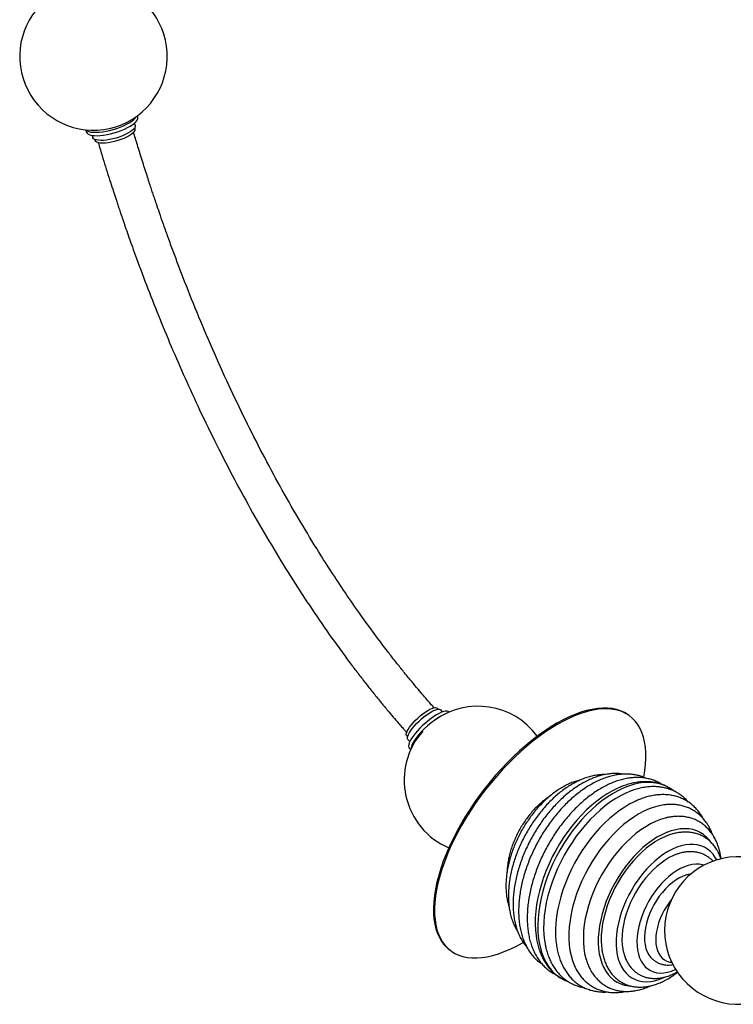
# Paper-space layout '_Isométrica' of a CAD drawing. Header units: millimetres. Extents: x -666 to 237, y -333 to 772.
# Tile 1 of 3: x -590 to -106, y -333 to 334. Entities that reach past the tile are written whole.
import ezdxf

# ---------------------------------------------------------------- set-up
doc = ezdxf.new("R2010")
doc.units = ezdxf.units.MM

psp = doc.layouts.new('_Isométrica')

# ---------------------------------------------------------------- linework, layer by layer
at = {"color": 7, "linetype": 'Continuous', "lineweight": 25}
for p, q in [((-509.92, 267.96), (-510.19, 268.89)), ((-511.97, 259.96), (-512.14, 260.57)), ((-511.64, 262.53), (-512.06, 263.94)), ((-545.26, 259.31), (-544.82, 257.79)), ((-540.86, 255.54), (-540.44, 254.13)), ((-538.97, 252.75), (-538.79, 252.14)), ((-306.39, -133.15), (-306.95, -132.54)), ((-303.33, -134.99), (-304.58, -133.62)), ((-298.91, -135.15), (-299.01, -135.04)), ((-176.2, -138.05), (-176.9, -137.51)), ((-327.65, -151.3), (-327.09, -151.92)), ((-326.8, -153.77), (-325.56, -155.14)), ((-325.94, -159.45), (-324.92, -160.57)), ((-298.86, -296.03), (-298.16, -296.56))]:
    psp.add_line(p, q, dxfattribs=at)
at = {"color": 7, "linetype": 'Continuous', "lineweight": 25, "flags": 128}
for points in [[(-545.04, 259.29), (-544.97, 259.22), (-544.18, 258.63), (-543.08, 258.17), (-541.68, 257.84), (-540.02, 257.66), (-538.13, 257.62), (-536.04, 257.73), (-533.79, 257.99), (-531.43, 258.38), (-529, 258.91), (-526.56, 259.55), (-524.14, 260.31), (-521.8, 261.16), (-519.58, 262.09), (-517.53, 263.08), (-515.68, 264.1), (-514.07, 265.15), (-512.73, 266.2), (-511.69, 267.23), (-510.97, 268.22), (-510.88, 268.39)], [(-544.82, 257.79), (-544.77, 257.64), (-544.31, 256.94), (-543.52, 256.35), (-542.42, 255.89), (-541.02, 255.57), (-539.36, 255.39), (-537.46, 255.35), (-535.37, 255.46), (-533.12, 255.71), (-530.77, 256.11), (-528.34, 256.63), (-525.9, 257.28), (-523.48, 258.03), (-521.14, 258.89), (-518.92, 259.81), (-516.87, 260.8), (-515.02, 261.83), (-513.41, 262.88), (-512.07, 263.93), (-511.03, 264.95), (-510.31, 265.94), (-509.92, 266.87), (-509.87, 267.72), (-509.92, 267.96)], [(-511.64, 262.53), (-511.61, 262.36), (-511.65, 261.59), (-512.03, 260.75), (-512.73, 259.85), (-513.75, 258.91), (-515.06, 257.96), (-516.63, 257.01), (-518.41, 256.1), (-520.38, 255.24), (-522.47, 254.45), (-524.65, 253.76), (-526.87, 253.17), (-529.06, 252.7), (-531.19, 252.36), (-533.19, 252.16), (-535.02, 252.11), (-536.65, 252.2)], [(-536.65, 252.2), (-538.03, 252.44), (-539.12, 252.81), (-539.91, 253.32), (-540.38, 253.94), (-540.44, 254.13)], [(-511.97, 259.96), (-511.91, 259.65), (-512.04, 258.88), (-512.51, 258.03), (-513.31, 257.13), (-514.43, 256.21), (-515.83, 255.28), (-517.48, 254.37), (-519.33, 253.5), (-521.34, 252.7), (-523.46, 251.98), (-525.62, 251.38), (-527.78, 250.89), (-529.87, 250.53), (-531.85, 250.32), (-533.66, 250.26), (-535.26, 250.35)], [(-535.26, 250.35), (-536.6, 250.58), (-537.65, 250.96), (-538.38, 251.47), (-538.78, 252.1), (-538.79, 252.14)], [(-327.65, -151.3), (-327.86, -150.97), (-327.99, -150.23), (-327.85, -149.28), (-327.43, -148.14), (-326.74, -146.83), (-325.82, -145.4), (-324.67, -143.88), (-323.33, -142.31), (-321.84, -140.72), (-320.22, -139.17), (-318.53, -137.69), (-316.81, -136.32), (-315.11, -135.1), (-313.46, -134.05), (-311.91, -133.2), (-310.49, -132.58), (-309.26, -132.21), (-308.23, -132.08), (-307.44, -132.21), (-306.95, -132.54)], [(-326.8, -153.77), (-327.08, -153.29), (-327.17, -152.51), (-326.99, -151.51), (-326.55, -150.34), (-325.85, -149), (-324.92, -147.55), (-323.76, -146), (-322.42, -144.4), (-320.92, -142.78), (-319.3, -141.19), (-317.6, -139.65), (-315.85, -138.21), (-314.09, -136.89), (-312.38, -135.74), (-310.74, -134.77), (-309.21, -134.01), (-307.84, -133.48), (-306.66, -133.19), (-305.68, -133.14), (-304.94, -133.34), (-304.58, -133.62)], [(-176.9, -137.51), (-177.65, -136.96), (-180.05, -135.48), (-182.66, -134.28), (-185.46, -133.37), (-188.45, -132.76), (-191.61, -132.44), (-194.93, -132.42), (-198.41, -132.69), (-202.02, -133.26), (-205.76, -134.12), (-209.61, -135.27), (-213.56, -136.71), (-217.59, -138.43), (-221.7, -140.42), (-225.87, -142.69), (-230.07, -145.21), (-234.3, -147.98), (-238.55, -151), (-242.79, -154.25), (-247.02, -157.71), (-251.22, -161.39), (-255.36, -165.25), (-259.45, -169.3), (-263.46, -173.52), (-267.38, -177.89), (-271.2, -182.39), (-274.9, -187.02), (-278.47, -191.75), (-281.89, -196.57), (-285.16, -201.45), (-288.27, -206.4), (-291.2, -211.38), (-293.94, -216.37), (-296.49, -221.37), (-298.83, -226.36), (-300.95, -231.31), (-302.86, -236.2), (-304.53, -241.03), (-305.97, -245.78), (-307.18, -250.42), (-308.13, -254.95), (-308.85, -259.34), (-309.31, -263.58), (-309.52, -267.66), (-309.48, -271.55), (-309.19, -275.26), (-308.65, -278.76), (-307.86, -282.04), (-306.82, -285.1), (-305.54, -287.91), (-304.03, -290.47)], [(-166.95, -179.26), (-166.93, -179.13), (-166.22, -174.74), (-165.75, -170.5), (-165.54, -166.42), (-165.58, -162.52), (-165.87, -158.82), (-166.41, -155.32), (-167.2, -152.03), (-168.24, -148.98), (-169.52, -146.17), (-171.03, -143.6), (-172.78, -141.3), (-174.76, -139.26), (-176.95, -137.5), (-179.36, -136.02), (-181.96, -134.82), (-184.77, -133.91), (-187.75, -133.3), (-190.91, -132.98), (-194.24, -132.95), (-197.71, -133.23), (-201.32, -133.79), (-205.06, -134.66), (-208.91, -135.81), (-212.86, -137.25), (-216.9, -138.97), (-221, -140.96), (-225.17, -143.22), (-229.37, -145.75), (-233.61, -148.52), (-237.85, -151.54), (-242.1, -154.78), (-246.32, -158.25), (-250.52, -161.92), (-254.66, -165.79), (-258.75, -169.84), (-262.76, -174.06), (-266.68, -178.42), (-270.5, -182.93), (-274.2, -187.55), (-277.77, -192.28), (-281.19, -197.1), (-284.47, -201.99), (-287.57, -206.93), (-290.5, -211.91), (-293.25, -216.91), (-295.79, -221.91), (-298.13, -226.89), (-300.26, -231.84), (-302.16, -236.74), (-303.83, -241.57), (-305.28, -246.32), (-306.48, -250.96), (-307.44, -255.48), (-308.15, -259.88), (-308.61, -264.12), (-308.82, -268.19), (-308.78, -272.09), (-308.49, -275.8), (-307.95, -279.3), (-307.16, -282.58), (-306.12, -285.63), (-304.85, -288.45), (-303.33, -291.01)], [(-299.01, -135.04), (-299.46, -134.7), (-300.26, -134.47), (-301.31, -134.49), (-302.57, -134.75), (-304.03, -135.26), (-305.65, -136), (-307.4, -136.96), (-309.26, -138.12), (-311.17, -139.46), (-313.11, -140.95), (-315.04, -142.57), (-316.92, -144.27), (-318.71, -146.03), (-320.38, -147.82), (-321.89, -149.59), (-323.23, -151.32), (-324.35, -152.97), (-325.24, -154.51)], [(-325.24, -154.51), (-325.89, -155.9), (-326.27, -157.13), (-326.38, -158.16), (-326.23, -158.99), (-325.94, -159.45)], [(-183.37, -186.15), (-184.53, -186.66), (-188.1, -188.41), (-191.69, -190.46), (-195.26, -192.79), (-198.8, -195.4), (-202.29, -198.27), (-205.73, -201.39), (-209.08, -204.75), (-212.33, -208.32), (-215.48, -212.09), (-218.49, -216.05), (-221.36, -220.16), (-224.08, -224.42), (-226.63, -228.8), (-228.99, -233.27), (-231.16, -237.83), (-233.13, -242.44), (-234.88, -247.09), (-236.41, -251.74), (-237.71, -256.39), (-238.78, -261), (-239.6, -265.55), (-240.18, -270.02), (-240.51, -274.4), (-240.59, -278.65), (-240.43, -282.75), (-240.01, -286.7), (-239.96, -287.06)], [(-150.16, -186.18), (-151.62, -185.42), (-154.41, -184.27), (-157.36, -183.44), (-160.44, -182.93), (-163.65, -182.74), (-166.96, -182.88), (-170.37, -183.34), (-173.86, -184.12), (-177.4, -185.22), (-180.99, -186.64), (-184.6, -188.36), (-188.22, -190.38), (-191.83, -192.69), (-195.42, -195.27), (-198.96, -198.13), (-202.45, -201.23), (-205.86, -204.57), (-209.17, -208.13), (-212.38, -211.89), (-215.46, -215.84), (-218.4, -219.95), (-221.19, -224.22), (-223.82, -228.61), (-226.26, -233.11), (-228.52, -237.69), (-230.58, -242.33), (-232.42, -247.02), (-234.05, -251.73), (-235.45, -256.43), (-236.61, -261.1), (-237.54, -265.73), (-238.22, -270.28), (-238.65, -274.74), (-238.84, -279.09), (-238.78, -283.31), (-238.46, -287.37), (-237.9, -291.26), (-237.09, -294.95), (-236.04, -298.44), (-234.76, -301.69), (-233.24, -304.71), (-231.5, -307.47), (-229.55, -309.96), (-227.39, -312.17), (-225.03, -314.08), (-222.57, -315.66)], [(-176.51, -188.9), (-178.78, -189.86), (-182.36, -191.61), (-185.94, -193.66), (-189.51, -196), (-193.05, -198.61), (-196.55, -201.48), (-199.98, -204.6), (-203.33, -207.95), (-206.58, -211.53), (-209.73, -215.3), (-212.74, -219.25), (-215.62, -223.37), (-218.33, -227.62), (-220.88, -232), (-223.24, -236.48), (-225.41, -241.03), (-227.38, -245.65), (-229.13, -250.29), (-230.67, -254.95), (-231.97, -259.59), (-233.03, -264.2), (-233.86, -268.75), (-234.43, -273.23), (-234.77, -277.6), (-234.85, -281.85), (-234.68, -285.96), (-234.26, -289.9), (-233.91, -292.06)], [(-172.03, -195.2), (-172.9, -195.59), (-176.41, -197.35), (-179.93, -199.41), (-183.43, -201.76), (-186.9, -204.37), (-190.32, -207.25), (-193.68, -210.36), (-196.95, -213.71), (-200.12, -217.26), (-203.17, -221.01), (-206.1, -224.94), (-208.88, -229.02), (-211.5, -233.23), (-213.95, -237.56), (-216.21, -241.99), (-218.28, -246.48), (-220.14, -251.02), (-221.79, -255.59), (-223.21, -260.16), (-224.41, -264.71), (-225.37, -269.22), (-226.08, -273.66), (-226.55, -278.02), (-226.78, -282.26), (-226.75, -286.38), (-226.48, -290.35), (-226.4, -291.14)], [(-153.35, -197.99), (-156.58, -198.58), (-159.96, -199.49), (-163.38, -200.72), (-166.84, -202.26), (-170.32, -204.11), (-173.79, -206.24), (-177.24, -208.66), (-180.64, -211.35), (-184, -214.29), (-187.27, -217.47), (-190.46, -220.87), (-193.54, -224.48), (-196.49, -228.28), (-199.3, -232.24), (-201.96, -236.34), (-204.45, -240.58), (-206.76, -244.91), (-208.87, -249.33), (-210.79, -253.8), (-212.48, -258.3), (-213.95, -262.82), (-215.2, -267.32), (-216.2, -271.78), (-216.96, -276.19), (-217.48, -280.51), (-217.75, -284.72), (-217.76, -288.81), (-217.53, -292.75), (-217.04, -296.52), (-216.31, -300.1), (-215.34, -303.47), (-214.17, -306.53)], [(-152.04, -206.81), (-152.48, -206.92), (-155.74, -207.92), (-159.04, -209.24), (-162.37, -210.86), (-165.7, -212.77), (-169.02, -214.97), (-172.31, -217.44), (-175.55, -220.18), (-178.72, -223.15), (-181.81, -226.35), (-184.79, -229.77), (-187.65, -233.37), (-190.38, -237.14), (-192.95, -241.06), (-195.36, -245.11), (-197.59, -249.26), (-199.63, -253.49), (-201.47, -257.78), (-203.09, -262.1), (-204.5, -266.43), (-205.67, -270.75), (-206.6, -275.03), (-207.3, -279.24), (-207.74, -283.37), (-207.94, -287.39), (-207.89, -291.27), (-207.6, -295), (-207.05, -298.56), (-206.26, -301.92), (-205.87, -303.24)], [(-120.84, -224.21), (-122.5, -221.89), (-124.37, -219.85), (-126.44, -218.11), (-128.69, -216.67), (-131.12, -215.54), (-133.71, -214.73), (-136.44, -214.24), (-139.29, -214.09), (-142.26, -214.26), (-145.31, -214.76), (-148.44, -215.58), (-151.61, -216.72), (-154.82, -218.18), (-158.04, -219.94), (-161.26, -221.99), (-164.44, -224.32), (-167.58, -226.91), (-170.65, -229.76), (-173.64, -232.84), (-176.52, -236.13), (-179.29, -239.61), (-181.91, -243.27), (-184.38, -247.07), (-186.68, -251), (-188.79, -255.03), (-190.71, -259.14), (-192.42, -263.3), (-193.91, -267.48), (-195.17, -271.66), (-196.2, -275.82), (-196.98, -279.92), (-197.51, -283.95), (-197.79, -287.87), (-197.83, -291.67), (-197.6, -295.32), (-197.13, -298.8), (-196.41, -302.08), (-195.44, -305.15), (-194.24, -307.98), (-192.8, -310.57), (-191.15, -312.89), (-189.28, -314.93), (-187.21, -316.68), (-184.95, -318.12), (-182.52, -319.25), (-179.94, -320.06), (-177.21, -320.54), (-175.67, -320.67)], [(-152.48, -219.41), (-152.8, -219.55), (-155.94, -221.07), (-159.08, -222.88), (-162.21, -224.99), (-165.31, -227.37), (-168.35, -230.01), (-171.31, -232.9), (-174.18, -236), (-176.94, -239.31), (-179.57, -242.8), (-182.05, -246.46), (-184.37, -250.24), (-186.5, -254.14), (-188.45, -258.13), (-190.19, -262.17), (-191.71, -266.25), (-193.01, -270.34), (-194.08, -274.4), (-194.9, -278.42), (-195.47, -282.37), (-195.8, -286.23), (-195.87, -289.96), (-195.68, -293.54), (-195.49, -295.32)], [(-117.52, -235.26), (-118.51, -233.53), (-120.06, -231.37), (-121.82, -229.5), (-123.78, -227.92), (-125.92, -226.64), (-128.23, -225.68), (-130.69, -225.04), (-133.28, -224.72), (-136, -224.72), (-138.81, -225.06), (-141.69, -225.71), (-144.64, -226.69), (-147.62, -227.98), (-150.62, -229.57), (-153.62, -231.45), (-156.59, -233.62), (-159.51, -236.04), (-162.36, -238.72), (-165.13, -241.62), (-167.79, -244.73), (-170.33, -248.02), (-172.72, -251.48), (-174.96, -255.08), (-177.01, -258.79), (-178.88, -262.59), (-180.54, -266.44), (-181.99, -270.34), (-183.22, -274.23), (-184.21, -278.11), (-184.96, -281.94), (-185.47, -285.69), (-185.72, -289.34), (-185.73, -292.87), (-185.48, -296.24), (-184.99, -299.44), (-184.25, -302.44), (-183.26, -305.22), (-182.05, -307.76), (-180.61, -310.05), (-178.95, -312.07), (-177.09, -313.79), (-175.04, -315.22), (-172.81, -316.34), (-170.43, -317.15), (-167.9, -317.63), (-165.24, -317.79), (-162.48, -317.62), (-159.63, -317.12), (-156.71, -316.3), (-153.74, -315.17), (-152.21, -314.47)], [(-143.51, -231.03), (-144.08, -231.22), (-146.87, -232.31), (-149.68, -233.7), (-152.5, -235.39), (-155.29, -237.36), (-158.05, -239.6), (-160.74, -242.08), (-163.34, -244.79), (-165.84, -247.71), (-168.22, -250.81), (-170.45, -254.07), (-172.53, -257.47), (-174.42, -260.97), (-176.13, -264.56), (-177.62, -268.19), (-178.91, -271.85), (-179.96, -275.51), (-180.78, -279.13), (-181.36, -282.69), (-181.7, -286.16), (-181.78, -289.51), (-181.62, -292.72), (-181.2, -295.76), (-180.91, -297.2)], [(-126.17, -238.83), (-127.16, -238.55), (-129.42, -238.17), (-131.8, -238.11), (-134.29, -238.37), (-136.85, -238.96), (-139.47, -239.86), (-142.12, -241.08), (-144.78, -242.59), (-147.43, -244.38), (-150.04, -246.44), (-152.59, -248.76), (-155.06, -251.3), (-157.42, -254.06), (-159.66, -256.99), (-161.75, -260.09), (-163.68, -263.31), (-165.44, -266.64), (-166.99, -270.04), (-168.34, -273.49), (-169.46, -276.95), (-170.36, -280.39), (-171.02, -283.78), (-171.43, -287.1), (-171.59, -290.31), (-171.51, -293.38), (-171.17, -296.3), (-170.59, -299.02), (-169.77, -301.54), (-168.72, -303.82), (-167.44, -305.85), (-165.95, -307.6), (-164.26, -309.07), (-162.38, -310.24), (-160.34, -311.1), (-158.14, -311.65), (-155.82, -311.87), (-153.38, -311.77), (-150.85, -311.34), (-148.26, -310.59), (-145.62, -309.54), (-145.35, -309.41)], [(-135.12, -244.87), (-135.55, -244.92), (-137.89, -245.42), (-140.28, -246.25), (-142.71, -247.38), (-145.14, -248.83), (-147.55, -250.55), (-149.92, -252.55), (-152.21, -254.79), (-154.4, -257.25), (-156.47, -259.9), (-158.4, -262.72), (-160.16, -265.68), (-161.73, -268.74), (-163.1, -271.86), (-164.26, -275.02), (-165.18, -278.18), (-165.86, -281.3), (-166.3, -284.35), (-166.48, -287.3), (-166.41, -290.12), (-166.08, -292.77), (-165.51, -295.23), (-164.68, -297.46), (-163.63, -299.44), (-162.35, -301.16), (-162.17, -301.37)], [(-148.34, -262.31), (-149.58, -263.88), (-151.4, -266.5), (-153.07, -269.24), (-154.56, -272.1), (-155.85, -275.02), (-156.92, -277.97), (-157.77, -280.92), (-158.37, -283.84), (-158.74, -286.68), (-158.85, -289.41), (-158.72, -292), (-158.33, -294.42), (-157.7, -296.64), (-156.83, -298.63), (-155.74, -300.36), (-154.43, -301.82), (-152.93, -302.99), (-151.25, -303.85), (-149.41, -304.4), (-147.98, -304.59)], [(-303.33, -291.01), (-301.58, -293.31), (-299.61, -295.35), (-297.41, -297.11), (-295.01, -298.6), (-292.4, -299.79), (-289.6, -300.7), (-286.61, -301.32), (-283.45, -301.64), (-280.13, -301.66), (-276.65, -301.39), (-273.04, -300.82), (-269.3, -299.96), (-265.45, -298.81), (-261.5, -297.37), (-257.47, -295.65), (-253.36, -293.65), (-249.2, -291.39), (-248.76, -291.14)]]:
    psp.add_lwpolyline(points, dxfattribs=at)
at = {"color": 7, "linetype": 'Continuous', "lineweight": 25}
for centre, radius, start, end in [((-539.99, 309.04), 50, 131.35793, 73.96459), ((-279.37, -181.17), 50, 36.47501, 126.03152), ((-279.61, -183.21), 51.6, 120.79456, 148.54816), ((-279.37, -181.17), 50, 138.35233, 246.68456), ((-317.77, -160.08), 6.99, 147.05704, 181.02933), ((-102.85, -283.06), 50, 9.07729, 339.86413), ((-284.58, -277.55), 23.35, 213.59381, 232.29436)]:
    psp.add_arc(centre, radius, start, end, dxfattribs=at)
for points, knots in [([(-309.1, -132.27), (-309.26, -132.09), (-310.05, -131.19), (-311.68, -129.33), (-314.21, -126.42), (-317.38, -122.73), (-321.18, -118.23), (-325.58, -112.92), (-330.39, -107), (-335.35, -100.76), (-341.83, -92.43), (-349.68, -82.02), (-359.34, -68.67), (-369.19, -54.48), (-379.15, -39.46), (-389.89, -22.56), (-401.39, -3.5), (-413.64, 17.98), (-425.57, 40.14), (-437.16, 62.96), (-448.51, 86.66), (-459.43, 110.91), (-469.79, 135.39), (-477.5, 154.74), (-482.94, 168.99), (-486.4, 178.27), (-489.65, 187.22), (-492.6, 195.49), (-495.11, 202.7), (-497.1, 208.5), (-498.62, 213), (-499.83, 216.6), (-501, 220.12), (-502.29, 224.06), (-503.76, 228.57), (-505.36, 233.56), (-507.56, 240.5), (-510.08, 248.61), (-511.97, 254.92), (-512.83, 257.79)], [0, 0, 0, 0, 0.0016847, 0.008254, 0.017114, 0.0282818, 0.0417476, 0.057561, 0.075507, 0.0937264, 0.1118314, 0.1470588, 0.1818376, 0.2226439, 0.2627848, 0.3022389, 0.3560961, 0.4109175, 0.466759, 0.523675, 0.5817173, 0.6425924, 0.7024743, 0.7612532, 0.784019, 0.8065894, 0.8289223, 0.8493456, 0.8668963, 0.8815165, 0.8916787, 0.8996777, 0.9078218, 0.9173816, 0.9283717, 0.940754, 0.9538262, 0.9790355, 1, 1, 1, 1]), ([(-536.82, 250.74), (-536.32, 249.08), (-535.06, 244.86), (-533.02, 238.2), (-530.74, 230.88), (-528.56, 224.01), (-526.56, 217.82), (-524.95, 212.94), (-523.72, 209.2), (-522.67, 206.06), (-521.48, 202.54), (-520.04, 198.32), (-518.35, 193.4), (-516.38, 187.78), (-514.15, 181.48), (-510.1, 170.24), (-504.11, 154.18), (-495.96, 133.42), (-487.25, 112.37), (-477.97, 91.08), (-467.75, 68.83), (-456.62, 45.92), (-444.61, 22.64), (-432.27, 0.04), (-419.58, -21.86), (-406.75, -42.79), (-393.65, -62.98), (-380.14, -82.66), (-369.09, -97.83), (-360.9, -108.63), (-355.83, -115.16), (-350.69, -121.65), (-345.68, -127.84), (-341.04, -133.45), (-337.01, -138.24), (-333.76, -142.03), (-331.25, -144.93), (-329.4, -147.05), (-328.26, -148.34), (-327.74, -148.93), (-327.68, -148.99)], [0, 0, 0, 0, 0.0118683, 0.0300426, 0.0474148, 0.0639968, 0.0789138, 0.0914573, 0.0987206, 0.1054785, 0.113778, 0.1237774, 0.1354582, 0.148799, 0.1637756, 0.1802463, 0.2287115, 0.2780614, 0.3282301, 0.379155, 0.4306987, 0.4886018, 0.5453998, 0.6011484, 0.6559035, 0.7097843, 0.7606518, 0.8126291, 0.8656847, 0.8837911, 0.9020173, 0.9203632, 0.9386269, 0.9549492, 0.9689049, 0.9805205, 0.9884124, 0.9947106, 0.9994225, 1, 1, 1, 1]), ([(-193.43, -177.52), (-193.73, -177.5), (-195.04, -177.43), (-197.45, -177.61), (-200.63, -178.06), (-203.88, -178.83), (-207.17, -179.89), (-210.49, -181.25), (-213.81, -182.89), (-217.12, -184.8), (-220.39, -186.97), (-223.61, -189.39), (-226.77, -192.05), (-229.85, -194.92), (-232.83, -197.99), (-235.71, -201.25), (-238.47, -204.69), (-241.1, -208.27), (-243.59, -211.99), (-245.92, -215.83), (-248.09, -219.77), (-250.08, -223.79), (-251.89, -227.88), (-253.5, -232.01), (-254.91, -236.16), (-256.12, -240.32), (-257.1, -244.47), (-257.87, -248.59), (-258.41, -252.66), (-258.71, -256.67), (-258.77, -260.58), (-258.59, -264.39), (-258.17, -268.08), (-257.5, -271.61), (-256.58, -274.98), (-255.41, -278.16), (-254.09, -281.01), (-253.04, -282.7), (-252.55, -283.48)], [0, 0, 0, 0, 0.008039, 0.035277, 0.062859, 0.090765, 0.118947, 0.147337, 0.175869, 0.204481, 0.233127, 0.261763, 0.290374, 0.31895, 0.347489, 0.375991, 0.404463, 0.432909, 0.461336, 0.489751, 0.518164, 0.54658, 0.575006, 0.60345, 0.63192, 0.660424, 0.688968, 0.717561, 0.746205, 0.774903, 0.803651, 0.83244, 0.861247, 0.890026, 0.918723, 0.947267, 0.975579, 1, 1, 1, 1]), ([(-181.13, -177.15), (-181.51, -177.09), (-182.88, -176.83), (-185.36, -176.7), (-188.54, -176.77), (-191.81, -177.14), (-195.15, -177.82), (-198.54, -178.79), (-201.96, -180.05), (-205.39, -181.6), (-208.82, -183.43), (-212.23, -185.53), (-215.59, -187.89), (-218.91, -190.48), (-222.15, -193.3), (-225.31, -196.34), (-228.38, -199.57), (-231.34, -202.99), (-234.18, -206.57), (-236.88, -210.31), (-239.44, -214.18), (-241.85, -218.17), (-244.09, -222.25), (-246.16, -226.42), (-248.05, -230.65), (-249.74, -234.93), (-251.23, -239.23), (-252.52, -243.54), (-253.59, -247.85), (-254.44, -252.12), (-255.06, -256.35), (-255.45, -260.52), (-255.61, -264.6), (-255.52, -268.58), (-255.2, -272.45), (-254.62, -276.18), (-253.81, -279.74), (-252.74, -283.13), (-251.44, -286.32), (-249.91, -289.28), (-248.21, -291.96), (-246.91, -293.52), (-246.3, -294.27)], [0, 0, 0, 0, 0.009125, 0.033294, 0.057726, 0.082441, 0.10743, 0.13266, 0.158081, 0.183637, 0.209278, 0.234961, 0.260652, 0.286329, 0.31198, 0.337602, 0.363194, 0.388757, 0.414295, 0.439814, 0.465318, 0.490814, 0.516307, 0.541803, 0.567307, 0.592825, 0.618363, 0.643927, 0.669523, 0.695156, 0.72083, 0.746547, 0.772306, 0.798101, 0.82392, 0.849734, 0.875504, 0.901183, 0.92671, 0.952023, 0.977068, 1, 1, 1, 1]), ([(-165.6, -179.94), (-166.47, -179.55), (-168.27, -178.77), (-171.16, -177.93), (-174.21, -177.34), (-177.36, -177.05), (-180.61, -177.06), (-183.94, -177.36), (-187.34, -177.96), (-190.8, -178.86), (-194.29, -180.05), (-197.81, -181.54), (-201.33, -183.3), (-204.83, -185.34), (-208.3, -187.64), (-211.72, -190.19), (-215.08, -192.97), (-218.37, -195.97), (-221.56, -199.18), (-224.66, -202.58), (-227.64, -206.16), (-230.49, -209.89), (-233.21, -213.77), (-235.78, -217.78), (-238.19, -221.9), (-240.43, -226.11), (-242.5, -230.4), (-244.38, -234.75), (-246.07, -239.14), (-247.55, -243.56), (-248.83, -247.97), (-249.89, -252.38), (-250.72, -256.75), (-251.34, -261.08), (-251.71, -265.34), (-251.86, -269.52), (-251.76, -273.6), (-251.42, -277.55), (-250.83, -281.37), (-250, -285.04), (-248.92, -288.52), (-247.6, -291.8), (-246.05, -294.86), (-244.28, -297.68), (-242.31, -300.26), (-240.13, -302.55), (-237.99, -304.43), (-236.51, -305.42), (-235.88, -305.84)], [0, 0, 0, 0, 0.0194118, 0.0400283, 0.0607462, 0.0816329, 0.1027358, 0.1240785, 0.1456592, 0.1674545, 0.1894261, 0.2115286, 0.233718, 0.255956, 0.2782125, 0.300462, 0.3226934, 0.3449007, 0.367082, 0.3892379, 0.4113708, 0.4334842, 0.4555825, 0.4776701, 0.4997522, 0.5218337, 0.543919, 0.5660123, 0.588119, 0.6102441, 0.6323926, 0.6545693, 0.676778, 0.6990219, 0.7213024, 0.743618, 0.7659638, 0.788329, 0.8106884, 0.8330104, 0.8552543, 0.877371, 0.8993085, 0.9210206, 0.9424769, 0.9636711, 0.9846253, 1, 1, 1, 1]), ([(-154.45, -184.21), (-154.59, -184.12), (-155.56, -183.44), (-157.52, -182.44), (-160.34, -181.23), (-163.29, -180.34), (-166.36, -179.73), (-169.53, -179.42), (-172.79, -179.4), (-176.15, -179.67), (-179.57, -180.25), (-183.06, -181.12), (-186.58, -182.28), (-190.13, -183.74), (-193.68, -185.48), (-197.22, -187.5), (-200.74, -189.78), (-204.21, -192.3), (-207.61, -195.07), (-210.95, -198.05), (-214.2, -201.25), (-217.36, -204.64), (-220.4, -208.21), (-223.32, -211.95), (-226.11, -215.83), (-228.76, -219.85), (-231.25, -223.99), (-233.57, -228.22), (-235.73, -232.53), (-237.7, -236.91), (-239.48, -241.34), (-241.05, -245.8), (-242.43, -250.26), (-243.59, -254.72), (-244.53, -259.16), (-245.25, -263.56), (-245.73, -267.89), (-245.99, -272.15), (-246, -276.32), (-245.78, -280.38), (-245.31, -284.3), (-244.6, -288.08), (-243.64, -291.69), (-242.44, -295.1), (-241.01, -298.31), (-239.35, -301.29), (-237.47, -304.03), (-235.4, -306.51), (-233.13, -308.72), (-230.69, -310.64), (-228.41, -312.13), (-226.89, -312.86), (-226.29, -313.14)], [0, 0, 0, 0, 0.0030897, 0.0225088, 0.0418915, 0.0612905, 0.0807778, 0.1004142, 0.1202428, 0.1402852, 0.1605407, 0.180989, 0.2015966, 0.2223237, 0.2431311, 0.2639847, 0.2848579, 0.305727, 0.3265811, 0.3474146, 0.3682252, 0.3890131, 0.4097801, 0.4305292, 0.4512638, 0.4719879, 0.4927058, 0.5134217, 0.5341399, 0.5548637, 0.5755974, 0.5963457, 0.6171128, 0.637903, 0.6587199, 0.6795666, 0.700445, 0.7213552, 0.7422943, 0.7632558, 0.7842249, 0.8051763, 0.826079, 0.8468938, 0.8675757, 0.8880801, 0.9083708, 0.9284284, 0.9482571, 0.967886, 0.9873661, 1, 1, 1, 1]), ([(-210.54, -181.32), (-210.69, -181.35), (-211.87, -181.58), (-214.1, -182.3), (-217.23, -183.49), (-220.36, -184.99), (-223.48, -186.77), (-226.58, -188.81), (-229.61, -191.09), (-232.59, -193.61), (-235.47, -196.35), (-238.26, -199.28), (-240.94, -202.4), (-243.49, -205.68), (-245.91, -209.11), (-248.18, -212.67), (-250.29, -216.33), (-252.22, -220.09), (-253.97, -223.92), (-255.54, -227.79), (-256.9, -231.7), (-258.05, -235.62), (-258.98, -239.53), (-259.69, -243.41), (-260.18, -247.24), (-260.42, -251), (-260.42, -254.68), (-260.18, -258.25), (-259.68, -261.68), (-259.05, -264.61), (-258.48, -266.32), (-258.25, -266.99)], [0, 0, 0, 0, 0.0051843, 0.0404823, 0.0761295, 0.1120212, 0.1480583, 0.1841604, 0.2202589, 0.2563213, 0.2923331, 0.3282904, 0.3641961, 0.4000575, 0.4358845, 0.4716884, 0.5074814, 0.5432763, 0.579083, 0.6149132, 0.6507801, 0.6866964, 0.722674, 0.7587233, 0.7948515, 0.831061, 0.8673453, 0.9036853, 0.9400312, 0.9763055, 1, 1, 1, 1]), ([(-150.17, -186.22), (-150.72, -185.9), (-152.16, -185.09), (-154.64, -184.08), (-157.59, -183.18), (-160.66, -182.57), (-163.83, -182.25), (-167.1, -182.23), (-170.45, -182.5), (-173.88, -183.07), (-177.36, -183.95), (-180.47, -184.95), (-182.41, -185.77), (-183.17, -186.09)], [0, 0, 0, 0, 0.059065, 0.153896, 0.248804, 0.344137, 0.440185, 0.537153, 0.635142, 0.734147, 0.83407, 0.934748, 1, 1, 1, 1]), ([(-136.82, -196.03), (-137.49, -195.3), (-138.87, -193.8), (-141.2, -191.83), (-143.74, -190.07), (-146.43, -188.6), (-149.25, -187.42), (-152.2, -186.52), (-155.27, -185.92), (-158.44, -185.6), (-161.71, -185.58), (-165.06, -185.85), (-168.49, -186.42), (-171.97, -187.31), (-174.67, -188.16), (-176.21, -188.81), (-176.57, -188.96)], [0, 0, 0, 0, 0.070499, 0.145502, 0.21986, 0.293811, 0.367623, 0.441498, 0.515708, 0.590486, 0.665996, 0.742321, 0.819456, 0.897326, 0.975803, 1, 1, 1, 1]), ([(-146.5, -188.63), (-146.54, -188.59), (-147.37, -187.89), (-148.59, -187.07), (-149.83, -186.4), (-150.17, -186.22)], [0, 0, 0, 0, 0.037221, 0.738228, 1, 1, 1, 1]), ([(-230.77, -192.12), (-230.8, -192.14), (-231.78, -192.73), (-233.67, -194.12), (-236.4, -196.3), (-239.04, -198.73), (-241.59, -201.36), (-244.02, -204.17), (-246.32, -207.15), (-248.48, -210.27), (-250.49, -213.51), (-252.33, -216.86), (-253.99, -220.29), (-255.46, -223.78), (-256.73, -227.31), (-257.79, -230.86), (-258.64, -234.4), (-259.25, -237.92), (-259.62, -241.05), (-259.68, -242.96), (-259.7, -243.74)], [0, 0, 0, 0, 0.0022, 0.062242, 0.122252, 0.182171, 0.241974, 0.301663, 0.361252, 0.420767, 0.480236, 0.539691, 0.599164, 0.658678, 0.718267, 0.777965, 0.837804, 0.897809, 0.958, 1, 1, 1, 1]), ([(-127.67, -205.48), (-128, -204.96), (-128.94, -203.53), (-130.64, -201.37), (-132.83, -199.08), (-135.19, -197.08), (-137.72, -195.35), (-140.4, -193.9), (-143.21, -192.74), (-146.14, -191.87), (-149.19, -191.29), (-152.34, -191), (-155.59, -191.01), (-158.92, -191.31), (-162.32, -191.91), (-165.78, -192.81), (-168.96, -193.87), (-170.98, -194.76), (-171.84, -195.13)], [0, 0, 0, 0, 0.0375435, 0.1035698, 0.1689621, 0.2336231, 0.2977074, 0.3614318, 0.4250366, 0.4887075, 0.5526918, 0.6171971, 0.6823703, 0.7482837, 0.8149324, 0.8822441, 0.9500998, 1, 1, 1, 1]), ([(-123.59, -211.43), (-123.92, -210.93), (-124.83, -209.53), (-126.5, -207.43), (-128.64, -205.22), (-130.96, -203.28), (-133.44, -201.62), (-136.07, -200.24), (-138.83, -199.16), (-141.72, -198.36), (-144.71, -197.84), (-147.81, -197.63), (-150.7, -197.68), (-152.57, -197.92), (-153.36, -198.02)], [0, 0, 0, 0, 0.051348, 0.1417179, 0.2312048, 0.3196781, 0.4073637, 0.4945769, 0.5816496, 0.668862, 0.7565615, 0.8450318, 0.9344624, 1, 1, 1, 1]), ([(-120.01, -218.65), (-120.33, -218.16), (-121.22, -216.8), (-122.85, -214.77), (-124.94, -212.64), (-127.21, -210.78), (-129.63, -209.21), (-132.21, -207.93), (-134.91, -206.93), (-137.73, -206.22), (-140.66, -205.8), (-143.68, -205.67), (-146.79, -205.85), (-149.6, -206.23), (-151.38, -206.67), (-152.09, -206.85)], [0, 0, 0, 0, 0.04763, 0.130931, 0.213344, 0.294752, 0.375399, 0.455616, 0.535726, 0.616033, 0.696883, 0.778552, 0.861212, 0.944915, 1, 1, 1, 1]), ([(-126.47, -207.55), (-126.53, -207.43), (-126.89, -206.71), (-127.31, -206.04), (-127.67, -205.48)], [0, 0, 0, 0, 0.157073, 1, 1, 1, 1]), ([(-120.24, -218.31), (-120.62, -217.32), (-121.43, -215.27), (-122.61, -213.03), (-123.39, -211.77), (-123.59, -211.43)], [0, 0, 0, 0, 0.406331, 0.844457, 1, 1, 1, 1]), ([(-117.69, -228.02), (-118, -227.54), (-118.84, -226.26), (-120.4, -224.33), (-122.41, -222.34), (-124.6, -220.63), (-126.94, -219.2), (-129.42, -218.06), (-132.02, -217.21), (-134.73, -216.65), (-137.55, -216.38), (-140.45, -216.4), (-143.44, -216.72), (-146.49, -217.34), (-149.51, -218.22), (-151.51, -219.03), (-152.48, -219.42)], [0, 0, 0, 0, 0.043343, 0.118315, 0.192374, 0.265421, 0.337738, 0.409691, 0.481593, 0.553797, 0.626653, 0.700423, 0.775248, 0.85114, 0.927986, 1, 1, 1, 1]), ([(-114.56, -234.51), (-114.72, -233.43), (-115.07, -231.14), (-115.9, -227.85), (-116.98, -224.61), (-118.28, -221.64), (-119.35, -219.71), (-119.94, -218.76), (-120.01, -218.65)], [0, 0, 0, 0, 0.182842, 0.38637, 0.588979, 0.790121, 0.97562, 1, 1, 1, 1]), ([(-119.99, -236.22), (-120.01, -236.19), (-120.58, -235.5), (-121.91, -234.35), (-123.95, -232.82), (-126.17, -231.61), (-128.51, -230.69), (-130.96, -230.06), (-133.51, -229.72), (-136.14, -229.66), (-138.86, -229.92), (-141.33, -230.38), (-142.89, -230.87), (-143.53, -231.07)], [0, 0, 0, 0, 0.003747, 0.107527, 0.209606, 0.310564, 0.411093, 0.5117, 0.613089, 0.715847, 0.82037, 0.926806, 1, 1, 1, 1]), ([(-114.63, -234.53), (-114.85, -233.9), (-115.41, -232.26), (-116.45, -230.09), (-117.33, -228.62), (-117.69, -228.02)], [0, 0, 0, 0, 0.270307, 0.703283, 1, 1, 1, 1]), ([(-239.93, -287.25), (-239.72, -288.51), (-239.3, -291.05), (-238.35, -294.66), (-237.18, -298.1), (-235.77, -301.33), (-234.14, -304.33), (-232.29, -307.1), (-230.23, -309.6), (-227.99, -311.84), (-225.56, -313.78), (-223.74, -315.04), (-222.7, -315.57), (-222.57, -315.63)], [0, 0, 0, 0, 0.100985, 0.202449, 0.303522, 0.403992, 0.503646, 0.602306, 0.699868, 0.796337, 0.891835, 0.986594, 1, 1, 1, 1]), ([(-233.89, -291.98), (-233.76, -292.74), (-233.4, -294.76), (-232.55, -297.86), (-231.36, -301.29), (-229.92, -304.49), (-228.26, -307.47), (-226.39, -310.21), (-224.31, -312.69), (-222.05, -314.9), (-219.61, -316.83), (-217.01, -318.48), (-214.27, -319.85), (-211.4, -320.92), (-209.02, -321.59), (-207.58, -321.81), (-207.17, -321.87)], [0, 0, 0, 0, 0.048061, 0.128254, 0.208108, 0.287453, 0.366117, 0.443961, 0.520911, 0.596983, 0.672288, 0.747022, 0.821442, 0.895792, 0.970306, 1, 1, 1, 1]), ([(-226.38, -291.28), (-226.37, -291.34), (-226.25, -292.73), (-225.8, -295.31), (-224.99, -298.99), (-223.9, -302.46), (-222.59, -305.75), (-221.04, -308.81), (-219.27, -311.63), (-217.29, -314.2), (-215.12, -316.51), (-212.76, -318.54), (-210.25, -320.29), (-207.58, -321.75), (-204.78, -322.94), (-201.86, -323.83), (-198.82, -324.44), (-195.67, -324.73), (-193.28, -324.8), (-191.93, -324.68), (-191.68, -324.65)], [0, 0, 0, 0, 0.003323, 0.067646, 0.131861, 0.195852, 0.259477, 0.322586, 0.385047, 0.446772, 0.507743, 0.568023, 0.627753, 0.68713, 0.746383, 0.805679, 0.865249, 0.925292, 0.985948, 1, 1, 1, 1]), ([(-195.47, -295.25), (-195.37, -296.05), (-195.12, -298.01), (-194.42, -300.94), (-193.44, -304.05), (-192.2, -306.95), (-190.73, -309.63), (-189.04, -312.06), (-187.14, -314.22), (-185.06, -316.11), (-182.82, -317.72), (-180.42, -319.04), (-177.9, -320.07), (-175.25, -320.82), (-172.5, -321.27), (-169.65, -321.43), (-166.72, -321.3), (-163.71, -320.87), (-160.64, -320.14), (-157.52, -319.11), (-154.39, -317.8), (-151.26, -316.2), (-148.15, -314.31), (-145.73, -312.67), (-144.37, -311.59), (-144.02, -311.31)], [0, 0, 0, 0, 0.032857, 0.080147, 0.127215, 0.173906, 0.220062, 0.265559, 0.310343, 0.354452, 0.398009, 0.441206, 0.48427, 0.527367, 0.570727, 0.614543, 0.658947, 0.703995, 0.749664, 0.795865, 0.842473, 0.889348, 0.936372, 0.983444, 1, 1, 1, 1]), ([(-180.9, -297.11), (-180.86, -297.33), (-180.62, -298.58), (-179.92, -300.68), (-178.81, -303.38), (-177.43, -305.84), (-175.84, -308.05), (-174.04, -309.98), (-172.06, -311.64), (-169.93, -313.01), (-167.66, -314.09), (-165.26, -314.88), (-162.77, -315.37), (-160.18, -315.58), (-157.5, -315.49), (-154.76, -315.11), (-151.96, -314.43), (-149.12, -313.44), (-146.54, -312.32), (-144.92, -311.4), (-144.25, -311.02)], [0, 0, 0, 0, 0.01379, 0.0762447, 0.1380625, 0.198949, 0.258693, 0.3172379, 0.374703, 0.431356, 0.4875606, 0.5436536, 0.599978, 0.6569019, 0.7147081, 0.7735563, 0.833461, 0.8942985, 0.9558499, 1, 1, 1, 1]), ([(-214.16, -306.47), (-214.06, -306.73), (-213.53, -308.04), (-212.35, -310.21), (-210.61, -312.95), (-208.65, -315.42), (-206.5, -317.62), (-204.17, -319.55), (-201.68, -321.19), (-199.05, -322.56), (-196.28, -323.63), (-193.39, -324.42), (-190.39, -324.92), (-187.29, -325.13), (-184.1, -325.02), (-181.48, -324.75), (-179.93, -324.42), (-179.47, -324.32)], [0, 0, 0, 0, 0.018243, 0.094331, 0.16961, 0.243979, 0.317426, 0.390045, 0.462027, 0.533633, 0.605133, 0.676759, 0.748797, 0.821476, 0.894949, 0.969274, 1, 1, 1, 1]), ([(-205.88, -303.2), (-205.88, -303.2), (-205.58, -304.32), (-204.74, -306.39), (-203.37, -309.37), (-201.73, -312.1), (-199.89, -314.58), (-197.86, -316.79), (-195.64, -318.73), (-193.26, -320.39), (-190.73, -321.76), (-188.06, -322.85), (-185.28, -323.65), (-182.38, -324.16), (-179.39, -324.37), (-176.3, -324.3), (-173.14, -323.92), (-169.9, -323.25), (-166.63, -322.26), (-164.08, -321.34), (-162.64, -320.65), (-162.29, -320.49)], [0, 0, 0, 0, 0.000087, 0.060337, 0.120097, 0.179211, 0.237566, 0.295125, 0.351948, 0.408182, 0.464041, 0.519771, 0.575558, 0.631653, 0.688265, 0.745538, 0.803534, 0.862236, 0.921555, 0.981361, 1, 1, 1, 1]), ([(-162.14, -301.34), (-161.81, -301.7), (-160.96, -302.63), (-159.37, -303.83), (-157.44, -304.95), (-155.38, -305.75), (-153.23, -306.27), (-150.99, -306.48), (-148.91, -306.45), (-147.58, -306.22), (-147.02, -306.12)], [0, 0, 0, 0, 0.08976, 0.227009, 0.36179, 0.495443, 0.628962, 0.763699, 0.900849, 1, 1, 1, 1]), ([(-222.57, -315.64), (-221.8, -316.06), (-220.44, -316.81), (-218.98, -317.34), (-218.34, -317.57)], [0, 0, 0, 0, 0.5622782, 1, 1, 1, 1])]:
    psp.add_open_spline(points, degree=3, knots=knots, dxfattribs=at)

doc.saveas('drawing.dxf')
